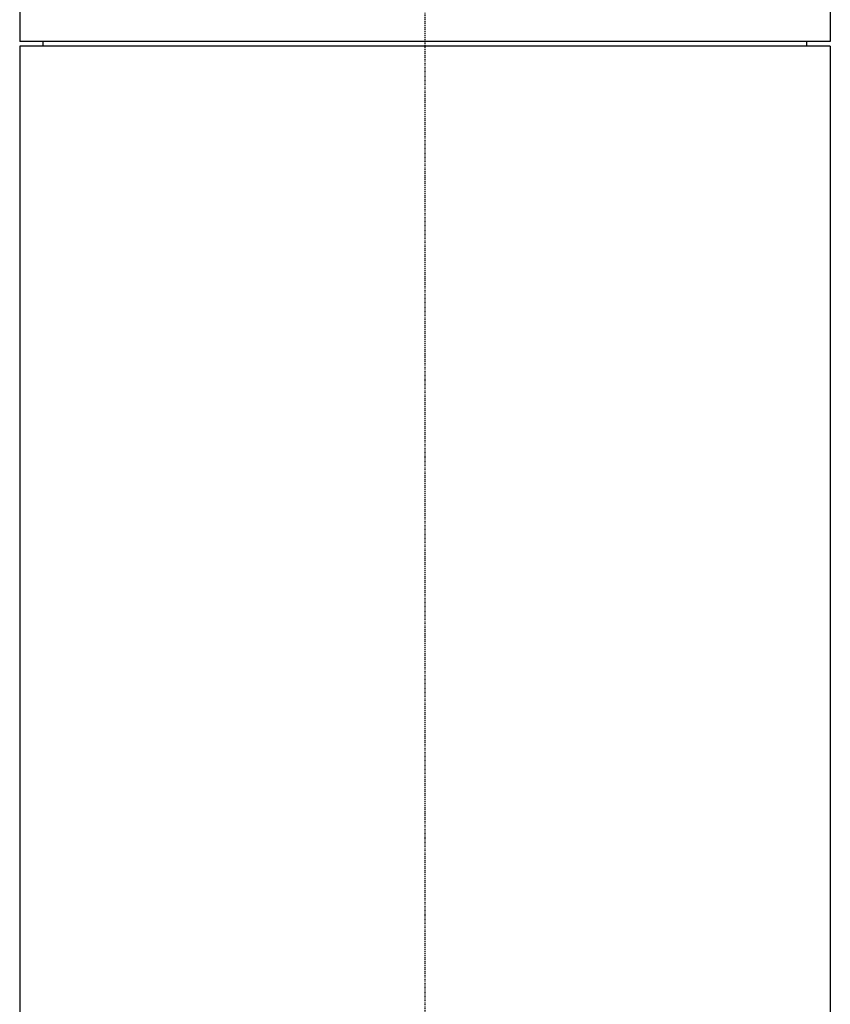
# Model space of a CAD drawing. Header units: millimetres. Extents: x 0 to 4378, y 0 to 2376.
# Tile 196 of 227: x 2208 to 2298, y 1476 to 1586. Entities that reach past the tile are written whole.
import ezdxf

# ---------------------------------------------------------------- set-up
doc = ezdxf.new("R2010")
doc.units = ezdxf.units.MM
doc.header["$LTSCALE"] = 0.2
doc.linetypes.add('CENTER2', pattern=[1.125, 0.75, -0.125, 0.125, -0.125])
doc.layers.add('02_Center Line', color=1, linetype='CENTER2')

# ---------------------------------------------------------------- blocks, each defined once
blk = doc.blocks.new('A$C47a589fd')
for p, q in [((-45, 968.89), (-45, 923.5)), ((45, 968.86), (45, 923.5)), ((45, 923.5), (-45, 923.5)), ((45, 923), (-45, 923)), ((-45, 923), (-45, 719.1)), ((-42.39, 923), (-42.4, 923.5)), ((42.39, 923), (42.4, 923.5)), ((45, 923), (45, 719.1))]:
    blk.add_line(p, q)
at = {"layer": '02_Center Line'}
blk.add_line((0, 1165), (0, -20), dxfattribs=at)

msp = doc.modelspace()

# ---------------------------------------------------------------- block references
msp.add_blockref('A$C47a589fd', (2253.115, 659.684))

doc.saveas('drawing.dxf')
